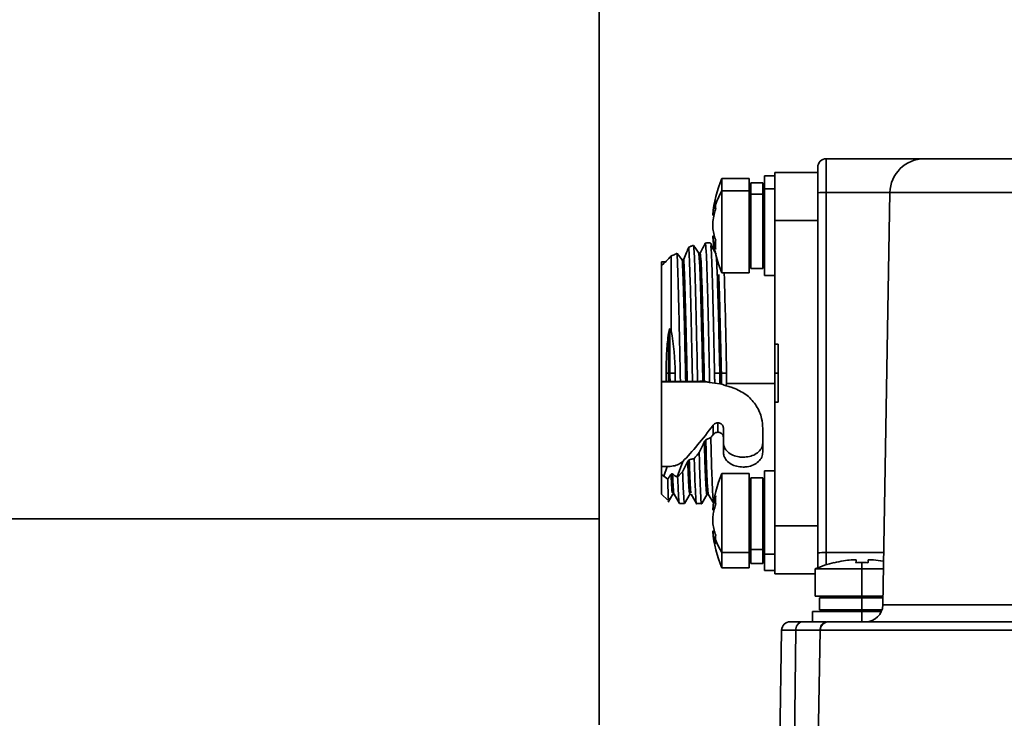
# Model space of a CAD drawing. Header units: millimetres. Extents: x -10540 to 6039, y -7467 to 6433.
# Tile 60 of 236: x -4280 to -4222, y -1760 to -1720. Entities that reach past the tile are written whole.
import ezdxf

# ---------------------------------------------------------------- set-up
doc = ezdxf.new("R2010")
doc.units = ezdxf.units.MM
doc.header["$LTSCALE"] = 8
doc.header["$PDSIZE"] = -1
doc.layers.get('Defpoints').update_dxf_attribs({"true_color": 0x5e5e5e})
doc.layers.add('细实线层', color=7, linetype='Continuous')
doc.dimstyles.new('ISO-25', dxfattribs={"dimscale": 20, "dimtxt": 5, "dimasz": 6, "dimexe": 6, "dimexo": 0.625, "dimtad": 1, "dimtoh": 1, "dimdec": 0, "dimtxsty": 'Standard', "dimcen": 2.5, "dimclrd": 1, "dimclre": 1, "dimclrt": 4, "dimadec": 1, "dimazin": 2, "dimtfac": 1, "dimtdec": 0, "dimtmove": 0, "dimatfit": 0, "dimfxl": 1, "dimarcsym": 0})

# ---------------------------------------------------------------- blocks, each defined once
blk = doc.blocks.new('*D82')
at = {"color": 1, "lineweight": -2, "transparency": 16777216}
blk.add_line((-4390.826, -2053.666), (-1914.796, -1562.843), dxfattribs=at)
at = {"color": 1, "transparency": 16777216}
blk.add_solid([(-1918.685, -1543.225), (-1910.907, -1582.462), (-1797.086, -1539.51)], dxfattribs=at)
at = {"layer": 'Defpoints', "color": 0, "transparency": 16777216}
for p in [(-1797.086, -1539.51), (-4390.826, -2053.666)]:
    blk.add_point(p, dxfattribs=at)
at = {"color": 4, "transparency": 16777216, "insert": (-2280.77, -1551.285), "char_height": 100, "attachment_point": 5, "rotation": 11.21237}
blk.add_mtext('{\\H1.4x;R2644}', dxfattribs=at)
blk = doc.blocks.new('*D106')
at = {"layer": 'Defpoints', "color": 0, "transparency": 16777216}
for p in [(-3956.901, -1811.565), (-4390.826, -2053.666)]:
    blk.add_point(p, dxfattribs=at)
at = {"layer": '细实线层', "color": 1, "lineweight": -2, "transparency": 16777216}
for p, q in [((-3852.108, -1753.097), (-3557.283, -1588.604)), ((-3557.283, -1588.604), (-3268.94, -1588.604)), ((-4390.826, -2053.666), (-3956.901, -1811.565))]:
    blk.add_line(p, q, dxfattribs=at)
at = {"layer": '细实线层', "color": 1, "transparency": 16777216}
blk.add_solid([(-3861.852, -1735.632), (-3842.363, -1770.562), (-3956.901, -1811.565)], dxfattribs=at)
at = {"layer": '细实线层', "color": 4, "transparency": 16777216, "insert": (-3406.861, -1526.104), "char_height": 100, "attachment_point": 5}
blk.add_mtext('R497', dxfattribs=at)

msp = doc.modelspace()

# ---------------------------------------------------------------- linework, layer by layer
at = {"linetype": 'Continuous', "lineweight": 35}
for p, q in [((-4245.826, -1568.666), (-4245.826, -1748.666)), ((-4232.576, -1727.666), (-4232.576, -1729.631)), ((-4232.576, -1727.666), (-4226.86, -1727.666)), ((-4226.86, -1727.666), (-4185.11, -1727.666)), ((-4233.076, -1729.64), (-4233.076, -1728.166)), ((-4237.076, -1728.816), (-4238.663, -1728.816)), ((-4238.663, -1728.816), (-4238.663, -1729.535)), ((-4237.076, -1728.816), (-4237.076, -1729.535)), ((-4235.576, -1728.666), (-4236.176, -1728.666)), ((-4236.176, -1728.666), (-4236.176, -1729.425)), ((-4235.576, -1728.466), (-4233.076, -1728.466)), ((-4235.576, -1731.266), (-4235.576, -1728.466)), ((-4238.663, -1729.535), (-4238.663, -1733.42)), ((-4237.076, -1729.535), (-4238.663, -1729.535)), ((-4237.076, -1729.535), (-4237.076, -1734.316)), ((-4236.276, -1729.066), (-4236.976, -1729.066)), ((-4236.976, -1729.066), (-4236.976, -1729.72)), ((-4236.276, -1729.066), (-4236.276, -1729.72)), ((-4235.576, -1729.425), (-4236.176, -1729.425)), ((-4236.176, -1729.425), (-4236.176, -1734.466)), ((-4236.976, -1730.066), (-4237.076, -1730.066)), ((-4236.276, -1729.72), (-4236.976, -1729.72)), ((-4236.976, -1729.72), (-4236.976, -1734.066)), ((-4236.276, -1729.72), (-4236.276, -1734.066)), ((-4236.176, -1730.066), (-4236.276, -1730.066)), ((-4233.076, -1750.64), (-4233.076, -1729.64)), ((-4232.576, -1729.631), (-4232.576, -1750.631)), ((-4228.86, -1729.631), (-4232.576, -1729.631)), ((-4228.86, -1729.631), (-4229.28, -1753.684)), ((-4188.179, -1729.631), (-4228.86, -1729.631)), ((-4237.076, -1730.458), (-4236.976, -1730.458)), ((-4236.276, -1730.458), (-4236.176, -1730.458)), ((-4239.198, -1730.948), (-4239.119, -1730.948)), ((-4239.187, -1730.85), (-4239.095, -1730.85)), ((-4233.076, -1731.266), (-4235.576, -1731.266)), ((-4235.576, -1731.266), (-4235.576, -1738.466)), ((-4239.093, -1732.184), (-4239.198, -1732.184)), ((-4239.068, -1732.263), (-4239.187, -1732.263)), ((-4239.001, -1733.222), (-4239.312, -1732.691)), ((-4241.626, -1737.695), (-4241.626, -1733.321)), ((-4241.267, -1733.185), (-4241.275, -1733.175)), ((-4241.267, -1733.185), (-4240.974, -1733.562)), ((-4240.009, -1733.172), (-4239.924, -1733.155)), ((-4238.663, -1733.42), (-4238.663, -1734.316)), ((-4237.076, -1733.066), (-4236.976, -1733.066)), ((-4236.276, -1733.066), (-4236.176, -1733.066)), ((-4241.942, -1733.666), (-4242.176, -1733.666)), ((-4242.176, -1733.666), (-4242.176, -1733.882)), ((-4242.053, -1733.771), (-4242.176, -1733.882)), ((-4242.176, -1733.882), (-4242.176, -1740.637)), ((-4236.976, -1734.066), (-4236.276, -1734.066)), ((-4238.663, -1734.316), (-4237.076, -1734.316)), ((-4238.529, -1734.316), (-4238.515, -1734.695)), ((-4236.176, -1734.466), (-4235.576, -1734.466)), ((-4241.694, -1737.566), (-4241.694, -1740.166)), ((-4241.782, -1737.833), (-4241.782, -1740.166)), ((-4235.376, -1738.466), (-4235.576, -1738.466)), ((-4235.576, -1738.466), (-4235.576, -1740.166)), ((-4235.376, -1741.866), (-4235.376, -1738.466)), ((-4241.92, -1740.166), (-4241.782, -1740.166)), ((-4241.694, -1740.166), (-4241.782, -1740.166)), ((-4241.387, -1740.166), (-4241.694, -1740.166)), ((-4239.089, -1740.166), (-4238.782, -1740.166)), ((-4238.782, -1740.786), (-4238.782, -1740.166)), ((-4238.782, -1740.166), (-4238.694, -1740.166)), ((-4238.694, -1740.166), (-4238.387, -1740.166)), ((-4238.694, -1740.807), (-4238.694, -1740.166)), ((-4235.376, -1740.166), (-4235.576, -1740.166)), ((-4235.576, -1740.166), (-4235.576, -1741.866)), ((-4241.913, -1740.65), (-4242.176, -1740.637)), ((-4242.176, -1740.675), (-4242.176, -1745.615)), ((-4242.176, -1740.675), (-4239.513, -1740.675)), ((-4241.772, -1740.635), (-4241.913, -1740.65)), ((-4241.684, -1740.634), (-4241.772, -1740.635)), ((-4241.377, -1740.66), (-4241.079, -1740.657)), ((-4240.772, -1740.625), (-4241.079, -1740.657)), ((-4240.684, -1740.624), (-4240.772, -1740.625)), ((-4240.377, -1740.65), (-4240.684, -1740.624)), ((-4240.377, -1740.65), (-4240.278, -1740.649)), ((-4240.278, -1740.649), (-4240.079, -1740.65)), ((-4239.772, -1740.638), (-4239.684, -1740.645)), ((-4239.376, -1740.702), (-4239.076, -1740.747)), ((-4239.076, -1740.747), (-4238.782, -1740.786)), ((-4238.782, -1740.786), (-4238.694, -1740.807)), ((-4238.401, -1740.761), (-4235.576, -1740.761)), ((-4235.376, -1741.866), (-4235.576, -1741.866)), ((-4235.576, -1741.866), (-4235.576, -1749.066)), ((-4239.172, -1743.192), (-4239.172, -1743.743)), ((-4238.9, -1743.061), (-4238.9, -1743.612)), ((-4238.576, -1743.898), (-4238.576, -1743.348)), ((-4236.276, -1743.39), (-4236.276, -1744.763)), ((-4239.305, -1743.922), (-4239.602, -1744.046)), ((-4238.576, -1744.763), (-4238.576, -1743.898)), ((-4242.176, -1745.615), (-4241.855, -1745.614)), ((-4242.176, -1745.615), (-4242.176, -1746.075)), ((-4242.053, -1746.178), (-4241.855, -1745.614)), ((-4240.947, -1745.316), (-4241.261, -1746.21)), ((-4240.952, -1745.91), (-4240.652, -1745.305)), ((-4240.653, -1745.307), (-4240.568, -1745.212)), ((-4242.053, -1746.178), (-4242.176, -1746.075)), ((-4242.176, -1746.075), (-4242.176, -1747.216)), ((-4241.82, -1746.348), (-4242.053, -1746.178)), ((-4237.076, -1746.016), (-4238.663, -1746.016)), ((-4238.663, -1746.016), (-4238.663, -1746.735)), ((-4237.076, -1746.016), (-4237.076, -1750.62)), ((-4235.576, -1745.866), (-4236.176, -1745.866)), ((-4236.176, -1745.866), (-4236.176, -1750.722)), ((-4241.261, -1746.211), (-4241.241, -1746.211)), ((-4238.663, -1746.735), (-4238.663, -1750.62)), ((-4236.276, -1746.266), (-4236.976, -1746.266)), ((-4236.976, -1746.266), (-4236.976, -1750.452)), ((-4236.276, -1746.266), (-4236.276, -1750.452)), ((-4242.176, -1747.216), (-4241.813, -1747.579)), ((-4241.791, -1747.688), (-4241.524, -1747.226)), ((-4241.533, -1747.235), (-4241.448, -1747.235)), ((-4241.453, -1747.226), (-4241.14, -1747.768)), ((-4240.839, -1747.771), (-4240.514, -1747.21)), ((-4240.453, -1747.226), (-4240.139, -1747.77)), ((-4239.835, -1747.761), (-4239.523, -1747.221)), ((-4239.534, -1747.234), (-4239.449, -1747.234)), ((-4239.455, -1747.223), (-4239.14, -1747.769)), ((-4236.976, -1747.266), (-4237.076, -1747.266)), ((-4236.176, -1747.266), (-4236.276, -1747.266)), ((-4241.143, -1747.762), (-4241.138, -1747.729)), ((-4241.138, -1747.766), (-4240.839, -1747.766)), ((-4240.833, -1747.679), (-4240.848, -1747.751)), ((-4240.138, -1747.766), (-4239.839, -1747.766)), ((-4239.174, -1747.559), (-4239.143, -1747.657)), ((-4239.198, -1748.148), (-4239.118, -1748.148)), ((-4239.187, -1748.05), (-4239.092, -1748.05)), ((-4245.826, -1748.666), (-4315.826, -1748.666)), ((-4245.826, -1748.666), (-4245.826, -1760.666)), ((-4239.093, -1749.384), (-4239.198, -1749.384)), ((-4239.068, -1749.463), (-4239.187, -1749.463)), ((-4235.576, -1749.066), (-4233.076, -1749.066)), ((-4235.576, -1751.866), (-4235.576, -1749.066)), ((-4237.076, -1749.778), (-4236.976, -1749.778)), ((-4236.276, -1749.778), (-4236.176, -1749.778)), ((-4237.076, -1750.62), (-4238.663, -1750.62)), ((-4238.663, -1750.62), (-4238.663, -1751.516)), ((-4237.076, -1750.266), (-4236.976, -1750.266)), ((-4237.076, -1750.62), (-4237.076, -1751.516)), ((-4236.276, -1750.452), (-4236.976, -1750.452)), ((-4236.976, -1750.452), (-4236.976, -1751.266)), ((-4236.276, -1750.266), (-4236.176, -1750.266)), ((-4236.276, -1750.452), (-4236.276, -1751.266)), ((-4235.576, -1750.722), (-4236.176, -1750.722)), ((-4236.176, -1750.722), (-4236.176, -1751.666)), ((-4233.076, -1751.518), (-4233.076, -1750.64)), ((-4232.576, -1750.631), (-4229.227, -1750.631)), ((-4232.576, -1750.631), (-4232.576, -1751.34)), ((-4236.976, -1751.266), (-4236.276, -1751.266)), ((-4230.831, -1751.218), (-4230.831, -1751.055)), ((-4238.663, -1751.516), (-4237.076, -1751.516)), ((-4236.176, -1751.666), (-4235.576, -1751.666)), ((-4233.222, -1751.866), (-4235.576, -1751.866)), ((-4233.222, -1751.579), (-4233.222, -1753.166)), ((-4230.508, -1751.579), (-4233.222, -1751.579)), ((-4230.508, -1753.166), (-4230.508, -1751.579)), ((-4229.243, -1751.579), (-4230.508, -1751.579)), ((-4230.508, -1753.166), (-4233.222, -1753.166)), ((-4232.972, -1753.266), (-4232.972, -1753.966)), ((-4230.505, -1753.266), (-4232.972, -1753.266)), ((-4232.716, -1753.166), (-4232.718, -1753.266)), ((-4231.972, -1753.166), (-4231.972, -1753.266)), ((-4229.271, -1753.166), (-4230.508, -1753.166)), ((-4230.505, -1753.966), (-4230.505, -1753.266)), ((-4229.273, -1753.266), (-4230.505, -1753.266)), ((-4230.492, -1753.166), (-4230.492, -1753.266)), ((-4233.372, -1754.066), (-4233.372, -1754.666)), ((-4230.51, -1754.066), (-4233.372, -1754.066)), ((-4230.505, -1753.966), (-4232.972, -1753.966)), ((-4232.731, -1753.966), (-4232.733, -1754.066)), ((-4231.972, -1753.966), (-4231.972, -1754.066)), ((-4230.51, -1754.666), (-4230.51, -1754.066)), ((-4229.363, -1754.066), (-4230.51, -1754.066)), ((-4229.326, -1753.966), (-4230.505, -1753.966)), ((-4230.492, -1753.966), (-4230.492, -1754.066)), ((-4229.28, -1753.684), (-4218.099, -1753.684)), ((-4234.677, -1754.666), (-4233.989, -1754.666)), ((-4233.989, -1754.666), (-4232.574, -1754.666)), ((-4232.427, -1754.666), (-4219.786, -1754.666)), ((-4235.326, -1763.666), (-4235.177, -1755.157)), ((-4234.342, -1755.157), (-4235.177, -1755.157)), ((-4234.342, -1755.157), (-4234.447, -1763.666)), ((-4232.928, -1755.157), (-4234.342, -1755.157)), ((-4232.927, -1755.157), (-4233.154, -1768.175)), ((-4232.929, -1755.279), (-4232.928, -1755.157)), ((-4220.134, -1755.157), (-4232.927, -1755.157))]:
    msp.add_line(p, q, dxfattribs=at)
at = {"linetype": 'Continuous', "lineweight": 35, "flags": 128}
msp.add_lwpolyline([(-4241.377, -1740.66), (-4241.549, -1740.645), (-4241.684, -1740.634)], dxfattribs=at)
at = {"color": 4}
msp.add_circle((-4390.826, -2053.666), 496.895, dxfattribs=at)
at = {"linetype": 'Continuous', "lineweight": 35}
for centre, radius, start, end in [((-4232.576, -1728.166), 0.5, 90, 180), ((-4226.86, -1729.666), 2, 90, 179), ((-4232.226, -1731.566), 7, 156.8676, 174.90227), ((-4234.942, -1731.698), 4.304, 149.83245, 161.83834), ((-4232.701, -1736.8), 7.17, 89.00137, 92.99833), ((-4232.226, -1731.566), 7, 185.09652, 203.1324), ((-4234.65, -1732.672), 4.382, 176.55723, 179.97936), ((-4234.952, -1732.672), 4.08, 179.97897, 183.56788), ((-4232.226, -1748.766), 7, 156.8676, 174.90227), ((-4232.226, -1748.766), 7, 185.09652, 203.1324), ((-4235.484, -1748.593), 3.771, 199.80769, 212.52997), ((-4232.701, -1757.8), 7.17, 89.00137, 92.99833), ((-4230.472, -1758.016), 7, 103.52209, 113.1324), ((-4230.494, -1758.954), 7.744, 89.9996, 92.5895), ((-4214.17, -1752.043), 16.345, 177.08045, 178.37326), ((-4230.494, -1758.962), 7.752, 87.41183, 89.99995), ((-4230.28, -1753.666), 1, 270, 359), ((-4234.677, -1755.166), 0.5, 90, 179), ((-4233.902, -1755.101), 0.443, 101.22551, 187.30015), ((-4232.488, -1755.101), 0.443, 101.22551, 187.30015), ((-4232.427, -1755.166), 0.5, 90, 179)]:
    msp.add_arc(centre, radius, start, end, dxfattribs=at)
for centre, major_axis, ratio, start_param, end_param in [((-4245.775, -1740.166), (0, 7.6), 0.57735, 4.712389, 5.043522), ((-4239.338, -1740.166), (3.926, 6.43), 0.24176, 3.944398, 4.374641)]:
    msp.add_ellipse(centre, major_axis=major_axis, ratio=ratio, start_param=start_param, end_param=end_param, dxfattribs=at)
for points, knots in [([(-4239.187, -1730.85), (-4239.166, -1730.713), (-4239.128, -1730.469), (-4239.056, -1730.23), (-4239.024, -1730.124)], [0, 0, 0, 0, 0.559997, 1, 1, 1, 1]), ([(-4239.187, -1731.322), (-4239.166, -1731.185), (-4239.128, -1730.941), (-4239.056, -1730.702), (-4239.024, -1730.596)], [0, 0, 0, 0, 0.559997, 1, 1, 1, 1]), ([(-4239.024, -1730.124), (-4239.026, -1730.167), (-4239.031, -1730.244), (-4239.031, -1730.322), (-4239.031, -1730.357)], [0, 0, 0, 0, 0.56, 1, 1, 1, 1]), ([(-4239.031, -1730.357), (-4239.031, -1730.401), (-4239.03, -1730.48), (-4239.026, -1730.561), (-4239.024, -1730.596)], [0, 0, 0, 0, 0.56, 1, 1, 1, 1]), ([(-4239.198, -1730.941), (-4239.198, -1730.94), (-4239.198, -1730.938), (-4239.194, -1730.904), (-4239.189, -1730.866), (-4239.187, -1730.85)], [0, 0, 0, 0, 0.18753, 0.668599, 1, 1, 1, 1]), ([(-4239.187, -1731.322), (-4239.19, -1731.349), (-4239.195, -1731.403), (-4239.199, -1731.504), (-4239.198, -1731.605), (-4239.194, -1731.689), (-4239.189, -1731.729), (-4239.187, -1731.746)], [0, 0, 0, 0, 0.213973, 0.427991, 0.640996, 0.853565, 1, 1, 1, 1]), ([(-4239.187, -1731.746), (-4239.166, -1731.871), (-4239.128, -1732.094), (-4239.056, -1732.313), (-4239.024, -1732.409)], [0, 0, 0, 0, 0.559997, 1, 1, 1, 1]), ([(-4239.187, -1732.263), (-4239.19, -1732.243), (-4239.195, -1732.203), (-4239.199, -1732.18), (-4239.198, -1732.188), (-4239.198, -1732.191)], [0, 0, 0, 0, 0.38331, 0.766701, 1, 1, 1, 1]), ([(-4239.187, -1732.263), (-4239.166, -1732.388), (-4239.128, -1732.611), (-4239.056, -1732.83), (-4239.024, -1732.926)], [0, 0, 0, 0, 0.559997, 1, 1, 1, 1]), ([(-4240.889, -1733.514), (-4240.836, -1733.383), (-4240.74, -1733.148), (-4240.641, -1732.919), (-4240.596, -1732.817)], [0, 0, 0, 0, 0.557659, 1, 1, 1, 1]), ([(-4240.308, -1732.714), (-4240.362, -1732.732), (-4240.458, -1732.763), (-4240.554, -1732.801), (-4240.596, -1732.817)], [0, 0, 0, 0, 0.560247, 1, 1, 1, 1]), ([(-4240.596, -1732.817), (-4240.587, -1732.95), (-4240.56, -1733.342), (-4240.515, -1734.595), (-4240.462, -1736.678), (-4240.415, -1738.819), (-4240.387, -1740.161), (-4240.377, -1740.65)], [0, 0, 0, 0, 0.124894, 0.36977, 0.614649, 0.859527, 1, 1, 1, 1]), ([(-4240.307, -1732.713), (-4240.257, -1732.789), (-4240.157, -1732.941), (-4240.058, -1733.096), (-4240.009, -1733.173)], [0, 0, 0, 0, 0.499965, 1, 1, 1, 1]), ([(-4240.078, -1740.65), (-4240.089, -1740.125), (-4240.12, -1738.746), (-4240.167, -1736.58), (-4240.218, -1734.52), (-4240.269, -1733.222), (-4240.296, -1732.857), (-4240.307, -1732.714)], [0, 0, 0, 0, 0.144521, 0.379174, 0.613821, 0.848463, 1, 1, 1, 1]), ([(-4239.924, -1733.154), (-4239.876, -1733.057), (-4239.778, -1732.863), (-4239.678, -1732.673), (-4239.628, -1732.579)], [0, 0, 0, 0, 0.499923, 1, 1, 1, 1]), ([(-4239.629, -1732.579), (-4239.618, -1732.641), (-4239.589, -1732.806), (-4239.544, -1733.665), (-4239.516, -1734.709), (-4239.504, -1735.155)], [0, 0, 0, 0, 0.25677, 0.682247, 1, 1, 1, 1]), ([(-4239.339, -1732.566), (-4239.393, -1732.567), (-4239.489, -1732.568), (-4239.586, -1732.576), (-4239.628, -1732.579)], [0, 0, 0, 0, 0.560038, 1, 1, 1, 1]), ([(-4239.339, -1732.566), (-4239.308, -1732.623), (-4239.252, -1732.723), (-4239.196, -1732.825), (-4239.172, -1732.87)], [0, 0, 0, 0, 0.5608884, 1, 1, 1, 1]), ([(-4239.214, -1734.792), (-4239.223, -1734.503), (-4239.251, -1733.65), (-4239.282, -1732.902), (-4239.305, -1732.783), (-4239.31, -1732.757)], [0, 0, 0, 0, 0.2874849, 0.84758, 1, 1, 1, 1]), ([(-4239.172, -1732.87), (-4239.143, -1732.924), (-4239.101, -1732.999), (-4239.054, -1733.083), (-4239.041, -1733.107)], [0, 0, 0, 0, 0.707385, 1, 1, 1, 1]), ([(-4241.626, -1733.321), (-4241.717, -1733.427), (-4241.854, -1733.588), (-4242.002, -1733.725), (-4242.053, -1733.771)], [0, 0, 0, 0, 0.660861, 1, 1, 1, 1]), ([(-4241.275, -1733.176), (-4241.345, -1733.214), (-4241.445, -1733.269), (-4241.585, -1733.309), (-4241.626, -1733.321)], [0, 0, 0, 0, 0.705365, 1, 1, 1, 1]), ([(-4241.176, -1736.19), (-4241.195, -1735.495), (-4241.229, -1734.224), (-4241.26, -1733.503), (-4241.275, -1733.176)], [0, 0, 0, 0, 0.546525, 1, 1, 1, 1]), ([(-4240.974, -1733.562), (-4240.958, -1733.553), (-4240.93, -1733.536), (-4240.902, -1733.52), (-4240.889, -1733.514)], [0, 0, 0, 0, 0.560001, 1, 1, 1, 1]), ([(-4240.889, -1733.514), (-4240.888, -1733.538), (-4240.883, -1733.611), (-4240.872, -1733.805), (-4240.859, -1734.072), (-4240.844, -1734.459), (-4240.831, -1734.81), (-4240.818, -1735.199), (-4240.806, -1735.61), (-4240.793, -1736.056), (-4240.777, -1736.647), (-4240.764, -1737.147), (-4240.752, -1737.667), (-4240.739, -1738.199), (-4240.726, -1738.746), (-4240.712, -1739.38), (-4240.699, -1739.961), (-4240.689, -1740.402), (-4240.684, -1740.624)], [0, 0, 0, 0, 0.02308, 0.069256, 0.161729, 0.207904, 0.300381, 0.346556, 0.392731, 0.485205, 0.531381, 0.623856, 0.670031, 0.716206, 0.808683, 0.854858, 0.927112, 1, 1, 1, 1]), ([(-4239.772, -1740.638), (-4239.784, -1740.111), (-4239.814, -1738.775), (-4239.862, -1736.705), (-4239.916, -1734.808), (-4239.965, -1733.602), (-4239.996, -1733.301), (-4240.009, -1733.172)], [0, 0, 0, 0, 0.149973, 0.380482, 0.611023, 0.833101, 1, 1, 1, 1]), ([(-4239.684, -1740.645), (-4239.695, -1740.129), (-4239.725, -1738.804), (-4239.772, -1736.741), (-4239.829, -1734.836), (-4239.876, -1733.586), (-4239.909, -1733.289), (-4239.925, -1733.155)], [0, 0, 0, 0, 0.145039, 0.372438, 0.59997, 0.819206, 1, 1, 1, 1]), ([(-4238.782, -1740.166), (-4238.798, -1739.453), (-4238.831, -1738.026), (-4238.879, -1736.07), (-4238.93, -1734.444), (-4238.971, -1733.439), (-4238.996, -1733.342), (-4239.003, -1733.318)], [0, 0, 0, 0, 0.218836, 0.437637, 0.656446, 0.913963, 1, 1, 1, 1]), ([(-4240.974, -1733.562), (-4240.972, -1733.588), (-4240.967, -1733.664), (-4240.959, -1733.81), (-4240.947, -1734.071), (-4240.935, -1734.376), (-4240.92, -1734.809), (-4240.907, -1735.194), (-4240.894, -1735.613), (-4240.88, -1736.054), (-4240.868, -1736.525), (-4240.852, -1737.145), (-4240.84, -1737.664), (-4240.825, -1738.333), (-4240.812, -1738.883), (-4240.799, -1739.44), (-4240.786, -1739.975), (-4240.777, -1740.37), (-4240.772, -1740.625)], [0, 0, 0, 0, 0.023436, 0.070323, 0.11721, 0.21111, 0.257998, 0.351898, 0.398785, 0.445672, 0.539575, 0.586462, 0.680361, 0.727248, 0.82115, 0.868038, 0.914925, 1, 1, 1, 1]), ([(-4238.694, -1740.166), (-4238.71, -1739.447), (-4238.743, -1738.01), (-4238.791, -1736.107), (-4238.826, -1734.836), (-4238.845, -1734.465), (-4238.848, -1734.411)], [0, 0, 0, 0, 0.315332, 0.630615, 0.945907, 1, 1, 1, 1]), ([(-4238.515, -1734.695), (-4238.506, -1735.015), (-4238.479, -1735.957), (-4238.436, -1737.83), (-4238.403, -1739.424), (-4238.387, -1740.166)], [0, 0, 0, 0, 0.215288, 0.634676, 1, 1, 1, 1]), ([(-4239.504, -1735.155), (-4239.492, -1735.562), (-4239.461, -1736.642), (-4239.419, -1738.581), (-4239.39, -1740.068), (-4239.378, -1740.702)], [0, 0, 0, 0, 0.257223, 0.683425, 1, 1, 1, 1]), ([(-4239.089, -1740.166), (-4239.098, -1739.73), (-4239.126, -1738.444), (-4239.167, -1736.509), (-4239.2, -1735.325), (-4239.214, -1734.792)], [0, 0, 0, 0, 0.220248, 0.649349, 1, 1, 1, 1]), ([(-4241.079, -1740.657), (-4241.097, -1739.793), (-4241.131, -1738.216), (-4241.162, -1736.821), (-4241.176, -1736.19)], [0, 0, 0, 0, 0.548107, 1, 1, 1, 1]), ([(-4241.782, -1737.833), (-4241.766, -1737.783), (-4241.738, -1737.694), (-4241.708, -1737.605), (-4241.694, -1737.566)], [0, 0, 0, 0, 0.56, 1, 1, 1, 1]), ([(-4241.694, -1737.566), (-4241.681, -1737.59), (-4241.658, -1737.632), (-4241.636, -1737.676), (-4241.626, -1737.695)], [0, 0, 0, 0, 0.5608315, 1, 1, 1, 1]), ([(-4241.92, -1740.166), (-4241.912, -1739.727), (-4241.899, -1738.941), (-4241.818, -1738.172), (-4241.782, -1737.833)], [0, 0, 0, 0, 0.559075, 1, 1, 1, 1]), ([(-4241.913, -1740.65), (-4241.914, -1740.559), (-4241.916, -1740.398), (-4241.919, -1740.237), (-4241.92, -1740.166)], [0, 0, 0, 0, 0.560107, 1, 1, 1, 1]), ([(-4241.782, -1740.166), (-4241.78, -1740.254), (-4241.777, -1740.41), (-4241.773, -1740.566), (-4241.772, -1740.635)], [0, 0, 0, 0, 0.559994, 1, 1, 1, 1]), ([(-4241.694, -1740.166), (-4241.692, -1740.254), (-4241.689, -1740.409), (-4241.685, -1740.565), (-4241.684, -1740.634)], [0, 0, 0, 0, 0.559995, 1, 1, 1, 1]), ([(-4241.387, -1740.166), (-4241.385, -1740.258), (-4241.382, -1740.423), (-4241.379, -1740.588), (-4241.377, -1740.66)], [0, 0, 0, 0, 0.559995, 1, 1, 1, 1]), ([(-4239.081, -1740.627), (-4239.084, -1740.541), (-4239.088, -1740.388), (-4239.089, -1740.234), (-4239.089, -1740.166)], [0, 0, 0, 0, 0.560045, 1, 1, 1, 1]), ([(-4238.387, -1740.166), (-4238.388, -1740.277), (-4238.389, -1740.476), (-4238.397, -1740.674), (-4238.401, -1740.761)], [0, 0, 0, 0, 0.5599035, 1, 1, 1, 1]), ([(-4242.176, -1740.637), (-4242.176, -1740.64), (-4242.176, -1740.653), (-4242.176, -1740.665), (-4242.176, -1740.675)], [0, 0, 0, 0, 0.202821, 1, 1, 1, 1]), ([(-4240.078, -1740.651), (-4240.046, -1740.648), (-4239.978, -1740.644), (-4239.876, -1740.639), (-4239.806, -1740.638), (-4239.771, -1740.638)], [0, 0, 0, 0, 0.318178, 0.659071, 1, 1, 1, 1]), ([(-4239.684, -1740.645), (-4239.652, -1740.65), (-4239.585, -1740.662), (-4239.483, -1740.681), (-4239.412, -1740.695), (-4239.377, -1740.702)], [0, 0, 0, 0, 0.310167, 0.655078, 1, 1, 1, 1]), ([(-4239.076, -1740.747), (-4239.077, -1740.724), (-4239.079, -1740.685), (-4239.08, -1740.645), (-4239.081, -1740.627)], [0, 0, 0, 0, 0.5600231, 1, 1, 1, 1]), ([(-4238.694, -1740.807), (-4238.641, -1740.823), (-4238.545, -1740.852), (-4238.45, -1740.884), (-4238.408, -1740.898)], [0, 0, 0, 0, 0.560031, 1, 1, 1, 1]), ([(-4238.401, -1740.761), (-4238.402, -1740.787), (-4238.404, -1740.832), (-4238.407, -1740.878), (-4238.408, -1740.898)], [0, 0, 0, 0, 0.559968, 1, 1, 1, 1]), ([(-4238.408, -1740.898), (-4238.314, -1740.925), (-4238.145, -1740.975), (-4237.98, -1741.034), (-4237.908, -1741.06)], [0, 0, 0, 0, 0.560333, 1, 1, 1, 1]), ([(-4237.908, -1741.06), (-4237.658, -1741.181), (-4237.158, -1741.422), (-4236.619, -1742.06), (-4236.32, -1742.747), (-4236.289, -1743.194), (-4236.276, -1743.39)], [0, 0, 0, 0, 0.265477, 0.531067, 0.793987, 1, 1, 1, 1]), ([(-4239.172, -1743.192), (-4239.149, -1743.167), (-4239.103, -1743.117), (-4239.005, -1743.07), (-4238.934, -1743.064), (-4238.9, -1743.061)], [0, 0, 0, 0, 0.339284, 0.678577, 1, 1, 1, 1]), ([(-4238.9, -1743.061), (-4238.864, -1743.064), (-4238.791, -1743.07), (-4238.694, -1743.12), (-4238.62, -1743.193), (-4238.581, -1743.274), (-4238.577, -1743.327), (-4238.576, -1743.348)], [0, 0, 0, 0, 0.214381, 0.428752, 0.643374, 0.858233, 1, 1, 1, 1]), ([(-4239.172, -1743.743), (-4239.197, -1743.776), (-4239.241, -1743.837), (-4239.286, -1743.896), (-4239.305, -1743.922)], [0, 0, 0, 0, 0.559987, 1, 1, 1, 1]), ([(-4238.9, -1743.612), (-4238.936, -1743.615), (-4239.009, -1743.622), (-4239.106, -1743.669), (-4239.15, -1743.719), (-4239.172, -1743.743)], [0, 0, 0, 0, 0.338746, 0.677481, 1, 1, 1, 1]), ([(-4238.576, -1743.898), (-4238.579, -1743.866), (-4238.587, -1743.802), (-4238.642, -1743.716), (-4238.725, -1743.651), (-4238.816, -1743.617), (-4238.876, -1743.613), (-4238.9, -1743.612)], [0, 0, 0, 0, 0.214616, 0.429225, 0.643985, 0.858777, 1, 1, 1, 1]), ([(-4239.984, -1744.796), (-4239.934, -1744.689), (-4239.834, -1744.476), (-4239.736, -1744.264), (-4239.687, -1744.157)], [0, 0, 0, 0, 0.499958, 1, 1, 1, 1]), ([(-4239.602, -1744.048), (-4239.611, -1744.061), (-4239.631, -1744.085), (-4239.659, -1744.122), (-4239.678, -1744.145), (-4239.687, -1744.157)], [0, 0, 0, 0, 0.340409, 0.6702, 1, 1, 1, 1]), ([(-4239.533, -1747.221), (-4239.536, -1747.223), (-4239.546, -1747.23), (-4239.559, -1747.148), (-4239.575, -1746.996), (-4239.591, -1746.776), (-4239.607, -1746.477), (-4239.623, -1746.123), (-4239.639, -1745.715), (-4239.656, -1745.194), (-4239.672, -1744.673), (-4239.682, -1744.33), (-4239.687, -1744.157)], [0, 0, 0, 0, 0.0645471, 0.1895358, 0.2519424, 0.376931, 0.5019054, 0.5643078, 0.6892746, 0.8142457, 0.9067338, 1, 1, 1, 1]), ([(-4239.451, -1747.222), (-4239.452, -1747.222), (-4239.459, -1747.226), (-4239.468, -1747.152), (-4239.483, -1747.005), (-4239.501, -1746.788), (-4239.523, -1746.433), (-4239.541, -1746.062), (-4239.556, -1745.641), (-4239.569, -1745.199), (-4239.584, -1744.637), (-4239.594, -1744.245), (-4239.6, -1744.048)], [0, 0, 0, 0, 0.024547, 0.151622, 0.215071, 0.342147, 0.469208, 0.596261, 0.659705, 0.786763, 0.892809, 1, 1, 1, 1]), ([(-4239.305, -1743.923), (-4239.288, -1744.622), (-4239.254, -1746.022), (-4239.206, -1747.122), (-4239.181, -1747.458), (-4239.174, -1747.559)], [0, 0, 0, 0, 0.411374, 0.82275, 1, 1, 1, 1]), ([(-4238.576, -1744.208), (-4238.563, -1744.31), (-4238.536, -1744.515), (-4238.335, -1744.772), (-4238.037, -1744.96), (-4237.712, -1745.052), (-4237.503, -1745.061), (-4237.426, -1745.064)], [0, 0, 0, 0, 0.217519, 0.434879, 0.655645, 0.873439, 1, 1, 1, 1]), ([(-4237.426, -1745.064), (-4237.301, -1745.056), (-4237.051, -1745.039), (-4236.716, -1744.909), (-4236.454, -1744.709), (-4236.3, -1744.463), (-4236.283, -1744.284), (-4236.276, -1744.208)], [0, 0, 0, 0, 0.2046042, 0.4089794, 0.6194888, 0.8387423, 1, 1, 1, 1]), ([(-4239.985, -1744.796), (-4240.039, -1744.862), (-4240.136, -1744.981), (-4240.232, -1745.095), (-4240.274, -1745.145)], [0, 0, 0, 0, 0.560175, 1, 1, 1, 1]), ([(-4239.839, -1747.748), (-4239.84, -1747.754), (-4239.858, -1747.895), (-4239.895, -1747.368), (-4239.946, -1746.306), (-4239.973, -1745.228), (-4239.983, -1744.796)], [0, 0, 0, 0, 0.01674, 0.385021, 0.753299, 1, 1, 1, 1]), ([(-4237.426, -1745.64), (-4237.552, -1745.632), (-4237.804, -1745.614), (-4238.142, -1745.477), (-4238.403, -1745.267), (-4238.553, -1745.017), (-4238.569, -1744.838), (-4238.576, -1744.763)], [0, 0, 0, 0, 0.20734, 0.414511, 0.626227, 0.84426, 1, 1, 1, 1]), ([(-4236.276, -1744.763), (-4236.289, -1744.867), (-4236.315, -1745.074), (-4236.516, -1745.337), (-4236.812, -1745.531), (-4237.136, -1745.628), (-4237.347, -1745.637), (-4237.426, -1745.64)], [0, 0, 0, 0, 0.216792, 0.43347, 0.652558, 0.869464, 1, 1, 1, 1]), ([(-4241.855, -1745.614), (-4241.734, -1745.606), (-4241.492, -1745.592), (-4241.165, -1745.49), (-4241.019, -1745.374), (-4240.947, -1745.316)], [0, 0, 0, 0, 0.333906, 0.667951, 1, 1, 1, 1]), ([(-4240.526, -1747.203), (-4240.543, -1747.173), (-4240.578, -1747.11), (-4240.62, -1746.256), (-4240.645, -1745.528), (-4240.653, -1745.307)], [0, 0, 0, 0, 0.401272, 0.818301, 1, 1, 1, 1]), ([(-4240.568, -1745.212), (-4240.529, -1745.205), (-4240.461, -1745.192), (-4240.363, -1745.169), (-4240.304, -1745.154), (-4240.274, -1745.146)], [0, 0, 0, 0, 0.405571, 0.702764, 1, 1, 1, 1]), ([(-4240.45, -1747.142), (-4240.463, -1747.117), (-4240.494, -1747.057), (-4240.531, -1746.247), (-4240.558, -1745.473), (-4240.568, -1745.212)], [0, 0, 0, 0, 0.322413, 0.771568, 1, 1, 1, 1]), ([(-4240.275, -1745.145), (-4240.265, -1745.478), (-4240.236, -1746.427), (-4240.19, -1747.403), (-4240.156, -1747.909), (-4240.138, -1747.766), (-4240.138, -1747.766)], [0, 0, 0, 0, 0.212369, 0.606083, 0.999781, 1, 1, 1, 1]), ([(-4241.626, -1746.047), (-4241.662, -1746.103), (-4241.727, -1746.204), (-4241.791, -1746.304), (-4241.82, -1746.348)], [0, 0, 0, 0, 0.559951, 1, 1, 1, 1]), ([(-4241.539, -1746.025), (-4241.555, -1746.029), (-4241.583, -1746.037), (-4241.613, -1746.044), (-4241.626, -1746.047)], [0, 0, 0, 0, 0.559896, 1, 1, 1, 1]), ([(-4241.626, -1746.047), (-4241.608, -1746.433), (-4241.577, -1747.123), (-4241.546, -1747.156), (-4241.532, -1747.17)], [0, 0, 0, 0, 0.560337, 1, 1, 1, 1]), ([(-4241.539, -1746.025), (-4241.538, -1746.063), (-4241.533, -1746.18), (-4241.525, -1746.358), (-4241.511, -1746.615), (-4241.498, -1746.827), (-4241.486, -1746.99), (-4241.474, -1747.121), (-4241.463, -1747.203), (-4241.454, -1747.222), (-4241.451, -1747.227)], [0, 0, 0, 0, 0.053712, 0.161171, 0.26863, 0.483834, 0.591294, 0.698753, 0.913956, 1, 1, 1, 1]), ([(-4241.261, -1746.211), (-4241.307, -1746.198), (-4241.388, -1746.175), (-4241.494, -1746.07), (-4241.539, -1746.025)], [0, 0, 0, 0, 0.567593, 1, 1, 1, 1]), ([(-4240.953, -1745.91), (-4241.007, -1745.968), (-4241.104, -1746.07), (-4241.199, -1746.167), (-4241.241, -1746.21)], [0, 0, 0, 0, 0.560504, 1, 1, 1, 1]), ([(-4240.848, -1747.751), (-4240.867, -1747.621), (-4240.904, -1747.371), (-4240.936, -1746.385), (-4240.952, -1745.91)], [0, 0, 0, 0, 0.518527, 1, 1, 1, 1]), ([(-4241.761, -1747.527), (-4241.768, -1747.533), (-4241.786, -1747.551), (-4241.805, -1746.931), (-4241.818, -1746.411), (-4241.82, -1746.348)], [0, 0, 0, 0, 0.33903, 0.919777, 1, 1, 1, 1]), ([(-4241.242, -1746.21), (-4241.223, -1746.672), (-4241.189, -1747.521), (-4241.158, -1747.687), (-4241.143, -1747.762)], [0, 0, 0, 0, 0.544848, 1, 1, 1, 1]), ([(-4239.024, -1747.324), (-4239.063, -1747.458), (-4239.135, -1747.699), (-4239.171, -1747.943), (-4239.187, -1748.05)], [0, 0, 0, 0, 0.559997, 1, 1, 1, 1]), ([(-4239.024, -1747.324), (-4239.026, -1747.367), (-4239.031, -1747.444), (-4239.031, -1747.522), (-4239.031, -1747.557)], [0, 0, 0, 0, 0.559932, 1, 1, 1, 1]), ([(-4239.024, -1747.796), (-4239.063, -1747.93), (-4239.135, -1748.171), (-4239.171, -1748.415), (-4239.187, -1748.522)], [0, 0, 0, 0, 0.559997, 1, 1, 1, 1]), ([(-4239.031, -1747.557), (-4239.031, -1747.601), (-4239.03, -1747.68), (-4239.026, -1747.761), (-4239.024, -1747.796)], [0, 0, 0, 0, 0.560063, 1, 1, 1, 1]), ([(-4239.198, -1748.141), (-4239.198, -1748.14), (-4239.198, -1748.138), (-4239.194, -1748.104), (-4239.189, -1748.066), (-4239.187, -1748.05)], [0, 0, 0, 0, 0.1875301, 0.668599, 1, 1, 1, 1]), ([(-4239.187, -1748.522), (-4239.19, -1748.549), (-4239.195, -1748.603), (-4239.199, -1748.704), (-4239.198, -1748.805), (-4239.194, -1748.889), (-4239.189, -1748.929), (-4239.187, -1748.946)], [0, 0, 0, 0, 0.2139726, 0.4279909, 0.6409962, 0.8535648, 1, 1, 1, 1]), ([(-4239.187, -1748.946), (-4239.166, -1749.071), (-4239.128, -1749.294), (-4239.056, -1749.513), (-4239.024, -1749.609)], [0, 0, 0, 0, 0.559997, 1, 1, 1, 1]), ([(-4239.187, -1749.463), (-4239.19, -1749.443), (-4239.195, -1749.403), (-4239.199, -1749.38), (-4239.198, -1749.388), (-4239.198, -1749.391)], [0, 0, 0, 0, 0.38331, 0.766701, 1, 1, 1, 1]), ([(-4239.187, -1749.463), (-4239.166, -1749.588), (-4239.128, -1749.811), (-4239.056, -1750.03), (-4239.024, -1750.126)], [0, 0, 0, 0, 0.559997, 1, 1, 1, 1]), ([(-4239.024, -1749.609), (-4239.026, -1749.658), (-4239.031, -1749.746), (-4239.031, -1749.833), (-4239.031, -1749.871)], [0, 0, 0, 0, 0.56, 1, 1, 1, 1]), ([(-4239.031, -1749.871), (-4239.031, -1749.919), (-4239.03, -1750.005), (-4239.026, -1750.089), (-4239.024, -1750.126)], [0, 0, 0, 0, 0.56, 1, 1, 1, 1]), ([(-4232.11, -1751.218), (-4232.11, -1751.216), (-4232.111, -1751.211), (-4232.11, -1751.211), (-4232.11, -1751.21)], [0, 0, 0, 0, 0.5599321, 1, 1, 1, 1]), ([(-4232.11, -1751.218), (-4231.928, -1751.178), (-4231.603, -1751.107), (-4231.272, -1751.071), (-4231.127, -1751.055)], [0, 0, 0, 0, 0.559997, 1, 1, 1, 1]), ([(-4230.831, -1751.055), (-4230.831, -1751.054), (-4230.832, -1751.051), (-4230.845, -1751.047), (-4230.865, -1751.045), (-4230.892, -1751.044), (-4230.926, -1751.043), (-4230.966, -1751.044), (-4231.01, -1751.046), (-4231.064, -1751.05), (-4231.104, -1751.053), (-4231.127, -1751.055)], [0, 0, 0, 0, 0.1055185, 0.2140805, 0.3196047, 0.4282174, 0.5332473, 0.6413363, 0.7461627, 0.8540096, 1, 1, 1, 1]), ([(-4230.843, -1751.218), (-4230.841, -1751.178), (-4230.837, -1751.107), (-4230.832, -1751.071), (-4230.831, -1751.055)], [0, 0, 0, 0, 0.559997, 1, 1, 1, 1]), ([(-4230.144, -1751.218), (-4230.141, -1751.178), (-4230.137, -1751.107), (-4230.133, -1751.071), (-4230.131, -1751.055)], [0, 0, 0, 0, 0.559997, 1, 1, 1, 1]), ([(-4229.827, -1751.055), (-4229.835, -1751.054), (-4229.851, -1751.053), (-4229.876, -1751.051), (-4229.901, -1751.049), (-4229.926, -1751.048), (-4229.949, -1751.046), (-4229.972, -1751.045), (-4229.994, -1751.044), (-4230.014, -1751.044), (-4230.034, -1751.044), (-4230.051, -1751.044), (-4230.068, -1751.044), (-4230.082, -1751.045), (-4230.099, -1751.046), (-4230.113, -1751.047), (-4230.123, -1751.05), (-4230.129, -1751.052), (-4230.13, -1751.054), (-4230.131, -1751.055)], [0, 0, 0, 0, 0.052576, 0.105513, 0.159596, 0.214076, 0.266652, 0.319596, 0.373702, 0.428211, 0.480542, 0.533237, 0.587083, 0.641327, 0.693557, 0.799783, 0.853901, 0.926468, 1, 1, 1, 1]), ([(-4229.827, -1751.055), (-4229.641, -1751.074), (-4229.443, -1751.094), (-4229.248, -1751.135), (-4229.235, -1751.137)], [0, 0, 0, 0, 0.935493, 1, 1, 1, 1])]:
    msp.add_open_spline(points, degree=3, knots=knots, dxfattribs=at)

# ---------------------------------------------------------------- dimensions: what is measured, and where the dimension line sits
dim = msp.add_radius_dim(center=(-4390.826, -2053.666), mpoint=(-1797.086, -1539.51), text='{\\H1.4x;<>}', dimstyle='ISO-25')
dim.commit()
dim.dimension.update_dxf_attribs({"geometry": '*D82', "text_midpoint": (-2264.728, -1632.21), "dimtype": 164})
at = {"layer": '细实线层', "color": 2}
dim = msp.add_radius_dim(center=(-4390.826, -2053.666), mpoint=(-3956.901, -1811.565), dimstyle='ISO-25', dxfattribs=at)
dim.commit()
dim.dimension.update_dxf_attribs({"geometry": '*D106', "text_midpoint": (-3406.861, -1588.604), "dimtype": 164})

doc.saveas('drawing.dxf')
